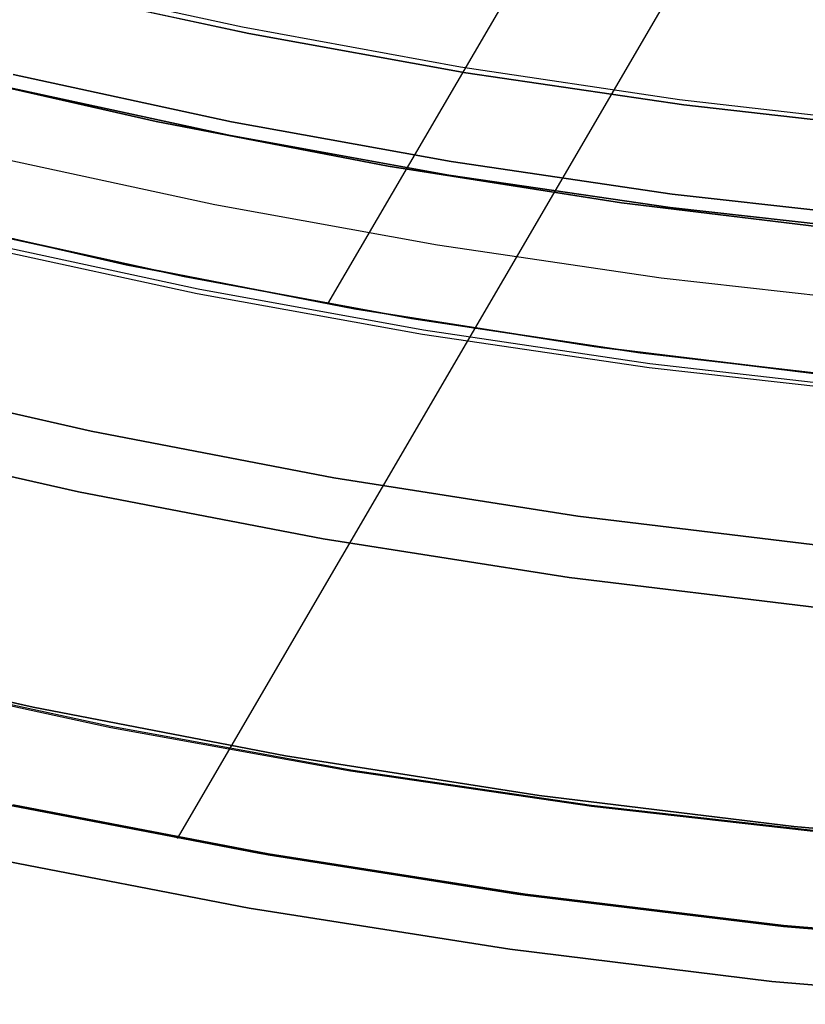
# Model space of a CAD drawing. Header units: millimetres. Extents: x -267 to 897, y -4167 to -3150.
# Tile 18 of 177: x 298 to 306, y -3592 to -3582. Entities that reach past the tile are written whole.
import ezdxf

# ---------------------------------------------------------------- set-up
doc = ezdxf.new("R2010")
doc.units = ezdxf.units.MM
doc.layers.add('1', color=7, linetype='Continuous')

msp = doc.modelspace()

# ---------------------------------------------------------------- linework, layer by layer
at = {"layer": '1', "color": 29, "true_color": 0x4d342b}
for p, q in [((313.7198, -3566.8976, 54.4621), (299.8772, -3590.6244, 54.4621)), ((312.1292, -3566.874, 62.4621), (301.3749, -3585.3074, 62.4621)), ((300.5289, -3582.5541, 83.1094), (298.3757, -3582.0863, 83.1094)), ((302.6963, -3582.9507, 83.1094), (300.5289, -3582.5541, 83.1094)), ((304.8755, -3583.2759, 83.1094), (302.6963, -3582.9507, 83.1094)), ((307.0643, -3583.5291, 83.1094), (304.8755, -3583.2759, 83.1094)), ((299.2699, -3584.8956, 62.4621), (296.9158, -3584.3543, 62.4621)), ((296.9158, -3584.3543, 62.4621), (299.2699, -3584.8956, 62.4621)), ((299.2699, -3584.8956, 71.5121), (296.9158, -3584.3543, 71.5121)), ((297.6985, -3584.5439, 80.5621), (299.9467, -3585.0354, 80.5621)), ((299.9467, -3585.0354, 80.5621), (297.6985, -3584.5439, 80.5621)), ((299.9467, -3585.0354, 80.065), (297.6985, -3584.5439, 80.065)), ((297.6989, -3584.5424, 79.5679), (299.947, -3585.0339, 79.5679)), ((299.947, -3585.0339, 79.5679), (297.6989, -3584.5424, 79.5679)), ((301.6414, -3585.3547, 62.4621), (299.2699, -3584.8956, 62.4621)), ((299.2699, -3584.8956, 62.4621), (301.6414, -3585.3547, 62.4621)), ((301.6414, -3585.3547, 71.5121), (299.2699, -3584.8956, 71.5121)), ((299.9467, -3585.0354, 80.5621), (302.2099, -3585.4521, 80.5621)), ((302.2099, -3585.4521, 80.5621), (299.9467, -3585.0354, 80.5621)), ((302.2099, -3585.4521, 80.065), (299.9467, -3585.0354, 80.065)), ((299.947, -3585.0339, 79.5679), (302.2101, -3585.4508, 79.5679)), ((302.2101, -3585.4508, 79.5679), (299.947, -3585.0339, 79.5679)), ((304.0275, -3585.7312, 62.4621), (301.6414, -3585.3547, 62.4621)), ((301.6414, -3585.3547, 62.4621), (304.0275, -3585.7312, 62.4621)), ((304.0275, -3585.7312, 71.5121), (301.6414, -3585.3547, 71.5121)), ((302.2099, -3585.4521, 80.5621), (304.4856, -3585.7938, 80.5621)), ((304.4856, -3585.7938, 80.5621), (302.2099, -3585.4521, 80.5621)), ((304.4856, -3585.7938, 80.065), (302.2099, -3585.4521, 80.065)), ((302.2101, -3585.4508, 79.5679), (304.4858, -3585.7926, 79.5679)), ((304.4858, -3585.7926, 79.5679), (302.2101, -3585.4508, 79.5679)), ((306.4251, -3586.0245, 62.4621), (304.0275, -3585.7312, 62.4621)), ((304.0275, -3585.7312, 62.4621), (306.4251, -3586.0245, 62.4621)), ((306.4251, -3586.0245, 71.5121), (304.0275, -3585.7312, 71.5121)), ((304.4856, -3585.7938, 80.5621), (306.7714, -3586.0599, 80.5621)), ((306.7714, -3586.0599, 80.5621), (304.4856, -3585.7938, 80.5621)), ((306.7714, -3586.0599, 80.065), (304.4856, -3585.7938, 80.065)), ((304.4858, -3585.7926, 79.5679), (306.7715, -3586.0589, 79.5679)), ((306.7715, -3586.0589, 79.5679), (304.4858, -3585.7926, 79.5679)), ((300.69, -3590.7718, 66.2644), (298.1308, -3590.2763, 66.2644)), ((300.69, -3590.7718, 66.2644), (298.1308, -3590.2763, 66.2644)), ((298.1308, -3590.2763, 54.4621), (300.69, -3590.7718, 54.4621)), ((300.69, -3590.7718, 60.3633), (298.1308, -3590.2763, 60.3633)), ((300.69, -3590.7718, 54.4621), (298.1308, -3590.2763, 54.4621)), ((303.2649, -3591.1781, 66.2644), (300.69, -3590.7718, 66.2644)), ((303.2649, -3591.1781, 66.2644), (300.69, -3590.7718, 66.2644)), ((300.69, -3590.7718, 54.4621), (303.2649, -3591.1781, 54.4621)), ((303.2649, -3591.1781, 60.3633), (300.69, -3590.7718, 60.3633)), ((303.2649, -3591.1781, 54.4621), (300.69, -3590.7718, 54.4621)), ((300.5939, -3591.3187, 85.6568), (298.0158, -3590.8196, 85.6568)), ((298.0158, -3590.8196, 85.6568), (300.5939, -3591.3187, 85.6568)), ((305.8523, -3591.4946, 66.2644), (303.2649, -3591.1781, 66.2644)), ((305.8523, -3591.4946, 66.2644), (303.2649, -3591.1781, 66.2644)), ((303.2649, -3591.1781, 54.4621), (305.8523, -3591.4946, 54.4621)), ((305.8523, -3591.4946, 60.3633), (303.2649, -3591.1781, 60.3633)), ((305.8523, -3591.4946, 54.4621), (303.2649, -3591.1781, 54.4621)), ((303.1879, -3591.728, 85.6568), (300.5939, -3591.3187, 85.6568)), ((300.5939, -3591.3187, 85.6568), (303.1879, -3591.728, 85.6568)), ((308.4491, -3591.721, 66.2644), (305.8523, -3591.4946, 66.2644)), ((308.4491, -3591.721, 66.2644), (305.8523, -3591.4946, 66.2644)), ((305.8523, -3591.4946, 54.4621), (308.4491, -3591.721, 54.4621)), ((308.4491, -3591.721, 60.3633), (305.8523, -3591.4946, 60.3633)), ((308.4491, -3591.721, 54.4621), (305.8523, -3591.4946, 54.4621)), ((305.7944, -3592.0468, 85.6568), (303.1879, -3591.728, 85.6568)), ((303.1879, -3591.728, 85.6568), (305.7944, -3592.0468, 85.6568)), ((308.4105, -3592.2749, 85.6568), (305.7944, -3592.0468, 85.6568)), ((305.7944, -3592.0468, 85.6568), (308.4105, -3592.2749, 85.6568))]:
    msp.add_line(p, q, dxfattribs=at)
at = {"layer": '1', "color": 250, "true_color": 0x111111}
for p, q in [((300.5924, -3582.6182, 48.5021), (298.4499, -3582.1544, 48.5021)), ((298.4499, -3582.1544, 48.5021), (300.5924, -3582.6182, 48.5021)), ((302.7493, -3583.0096, 48.5021), (300.5924, -3582.6182, 48.5021)), ((300.5924, -3582.6182, 48.5021), (302.7493, -3583.0096, 48.5021)), ((299.6697, -3583.494, 78.1203), (297.3796, -3582.9713, 78.1203)), ((297.3796, -3582.9713, 76.8), (299.6697, -3583.494, 76.8)), ((299.6697, -3583.494, 78.1203), (297.3796, -3582.9713, 78.1203)), ((299.6697, -3583.494, 77.4602), (297.3796, -3582.9713, 77.4602)), ((297.3796, -3582.9713, 76.8), (299.6697, -3583.494, 76.8)), ((300.418, -3583.4951, 49.0189), (298.2469, -3583.0251, 49.0189)), ((298.2469, -3583.0251, 49.0189), (300.418, -3583.4951, 49.0189)), ((304.9182, -3583.3279, 48.5021), (302.7493, -3583.0096, 48.5021)), ((302.7493, -3583.0096, 48.5021), (304.9182, -3583.3279, 48.5021)), ((300.3915, -3583.6283, 65.7922), (298.2161, -3583.1573, 65.7922)), ((298.2161, -3583.1573, 65.7922), (300.3915, -3583.6283, 65.7922)), ((307.0967, -3583.5729, 48.5021), (304.9182, -3583.3279, 48.5021)), ((304.9182, -3583.3279, 48.5021), (307.0967, -3583.5729, 48.5021)), ((301.9765, -3583.9374, 78.1203), (299.6697, -3583.494, 78.1203)), ((299.6697, -3583.494, 76.8), (301.9765, -3583.9374, 76.8)), ((301.9765, -3583.9374, 78.1203), (299.6697, -3583.494, 78.1203)), ((301.9765, -3583.9374, 77.4602), (299.6697, -3583.494, 77.4602)), ((299.6697, -3583.494, 76.8), (301.9765, -3583.9374, 76.8)), ((302.6037, -3583.8917, 49.0189), (300.418, -3583.4951, 49.0189)), ((300.418, -3583.4951, 49.0189), (302.6037, -3583.8917, 49.0189)), ((302.5816, -3584.0256, 65.7922), (300.3915, -3583.6283, 65.7922)), ((300.3915, -3583.6283, 65.7922), (302.5816, -3584.0256, 65.7922)), ((300.2535, -3584.3219, 50.4831), (298.0555, -3583.846, 50.4831)), ((300.2535, -3584.3219, 50.4831), (298.0555, -3583.846, 50.4831)), ((304.2973, -3584.3008, 78.1203), (301.9765, -3583.9374, 78.1203)), ((301.9765, -3583.9374, 76.8), (304.2973, -3584.3008, 76.8)), ((304.2973, -3584.3008, 78.1203), (301.9765, -3583.9374, 78.1203)), ((304.2973, -3584.3008, 77.4602), (301.9765, -3583.9374, 77.4602)), ((301.9765, -3583.9374, 76.8), (304.2973, -3584.3008, 76.8)), ((304.8015, -3584.2143, 49.0189), (302.6037, -3583.8917, 49.0189)), ((302.6037, -3583.8917, 49.0189), (304.8015, -3584.2143, 49.0189)), ((304.7838, -3584.3489, 65.7922), (302.5816, -3584.0256, 65.7922)), ((302.5816, -3584.0256, 65.7922), (304.7838, -3584.3489, 65.7922)), ((307.009, -3584.4626, 49.0189), (304.8015, -3584.2143, 49.0189)), ((304.8015, -3584.2143, 49.0189), (307.009, -3584.4626, 49.0189)), ((302.4664, -3584.7234, 50.4831), (300.2535, -3584.3219, 50.4831)), ((302.4664, -3584.7234, 50.4831), (300.2535, -3584.3219, 50.4831)), ((306.6292, -3584.584, 78.1203), (304.2973, -3584.3008, 78.1203)), ((304.2973, -3584.3008, 76.8), (306.6292, -3584.584, 76.8)), ((306.6292, -3584.584, 78.1203), (304.2973, -3584.3008, 78.1203)), ((306.6292, -3584.584, 77.4602), (304.2973, -3584.3008, 77.4602)), ((304.2973, -3584.3008, 76.8), (306.6292, -3584.584, 76.8)), ((297.0316, -3584.383, 67.3), (299.3707, -3584.9169, 67.3)), ((299.3707, -3584.9169, 76.8), (297.0316, -3584.383, 76.8)), ((299.3707, -3584.9169, 72.05), (297.0316, -3584.383, 72.05)), ((299.3707, -3584.9169, 76.8), (297.0316, -3584.383, 76.8)), ((299.3707, -3584.9169, 67.3), (297.0316, -3584.383, 67.3)), ((306.9957, -3584.5977, 65.7922), (304.7838, -3584.3489, 65.7922)), ((304.7838, -3584.3489, 65.7922), (306.9957, -3584.5977, 65.7922)), ((297.8516, -3584.7206, 51.0021), (300.0783, -3585.2027, 51.0021)), ((297.8516, -3584.7206, 51.0021), (300.0783, -3585.2027, 51.0021)), ((300.0865, -3585.1618, 51.0021), (297.8604, -3584.681, 51.0021)), ((304.6915, -3585.05, 50.4831), (302.4664, -3584.7234, 50.4831)), ((304.6915, -3585.05, 50.4831), (302.4664, -3584.7234, 50.4831)), ((299.3707, -3584.9169, 67.3), (301.7268, -3585.3697, 67.3)), ((301.7268, -3585.3697, 76.8), (299.3707, -3584.9169, 76.8)), ((301.7268, -3585.3697, 72.05), (299.3707, -3584.9169, 72.05)), ((301.7268, -3585.3697, 76.8), (299.3707, -3584.9169, 76.8)), ((301.7268, -3585.3697, 67.3), (299.3707, -3584.9169, 67.3)), ((306.9264, -3585.3014, 50.4831), (304.6915, -3585.05, 50.4831)), ((306.9264, -3585.3014, 50.4831), (304.6915, -3585.05, 50.4831)), ((300.0783, -3585.2027, 51.0021), (302.3201, -3585.6095, 51.0021)), ((300.0783, -3585.2027, 51.0021), (302.3201, -3585.6095, 51.0021)), ((302.3271, -3585.5695, 51.0021), (300.0865, -3585.1618, 51.0021)), ((301.7268, -3585.3697, 67.3), (304.0972, -3585.7409, 67.3)), ((304.0972, -3585.7409, 76.8), (301.7268, -3585.3697, 76.8)), ((304.0972, -3585.7409, 72.05), (301.7268, -3585.3697, 72.05)), ((304.0972, -3585.7409, 76.8), (301.7268, -3585.3697, 76.8)), ((304.0972, -3585.7409, 67.3), (301.7268, -3585.3697, 67.3)), ((302.3201, -3585.6095, 51.0021), (304.5743, -3585.9403, 51.0021)), ((302.3201, -3585.6095, 51.0021), (304.5743, -3585.9403, 51.0021)), ((304.5799, -3585.9037, 51.0021), (302.3271, -3585.5695, 51.0021)), ((304.0972, -3585.7409, 67.3), (306.4789, -3586.0301, 67.3)), ((306.4789, -3586.0301, 76.8), (304.0972, -3585.7409, 76.8)), ((306.4789, -3586.0301, 72.05), (304.0972, -3585.7409, 72.05)), ((306.4789, -3586.0301, 76.8), (304.0972, -3585.7409, 76.8)), ((306.4789, -3586.0301, 67.3), (304.0972, -3585.7409, 67.3)), ((304.5743, -3585.9403, 51.0021), (306.8384, -3586.195, 51.0021)), ((304.5743, -3585.9403, 51.0021), (306.8384, -3586.195, 51.0021)), ((306.8424, -3586.1639, 51.0021), (304.5799, -3585.9037, 51.0021)), ((295.9548, -3588.7519, 31.0021), (298.4453, -3589.3203, 31.0021)), ((298.4453, -3589.3203, 31.0021), (295.9548, -3588.7519, 31.0021)), ((299.2211, -3589.5125, 51.0021), (296.8538, -3589, 51.0021)), ((299.2211, -3589.5125, 51.0021), (296.8538, -3589, 51.0021)), ((298.4453, -3589.3203, 31.0021), (300.954, -3589.8025, 31.0021)), ((300.954, -3589.8025, 31.0021), (298.4453, -3589.3203, 31.0021)), ((301.6043, -3589.9449, 51.0021), (299.2211, -3589.5125, 51.0021)), ((301.6043, -3589.9449, 51.0021), (299.2211, -3589.5125, 51.0021)), ((300.954, -3589.8025, 31.0021), (303.4778, -3590.1978, 31.0021)), ((303.4778, -3590.1978, 31.0021), (300.954, -3589.8025, 31.0021)), ((304.0007, -3590.2967, 51.0021), (301.6043, -3589.9449, 51.0021)), ((304.0007, -3590.2967, 51.0021), (301.6043, -3589.9449, 51.0021)), ((303.4778, -3590.1978, 31.0021), (306.0137, -3590.5057, 31.0021)), ((306.0137, -3590.5057, 31.0021), (303.4778, -3590.1978, 31.0021)), ((298.2397, -3590.299, 31.0021), (300.7822, -3590.7876, 31.0021)), ((300.7822, -3590.7876, 49.9906), (298.2397, -3590.299, 49.9906)), ((300.7822, -3590.7876, 40.4963), (298.2397, -3590.299, 40.4963)), ((300.7822, -3590.7876, 31.0021), (298.2397, -3590.299, 31.0021)), ((300.7822, -3590.7876, 49.9906), (298.2397, -3590.299, 49.9906)), ((306.4077, -3590.5674, 51.0021), (304.0007, -3590.2967, 51.0021)), ((306.4077, -3590.5674, 51.0021), (304.0007, -3590.2967, 51.0021)), ((306.0137, -3590.5057, 31.0021), (308.5588, -3590.7259, 31.0021)), ((308.5588, -3590.7259, 31.0021), (306.0137, -3590.5057, 31.0021)), ((300.7822, -3590.7876, 31.0021), (303.3401, -3591.1882, 31.0021)), ((303.3401, -3591.1882, 49.9906), (300.7822, -3590.7876, 49.9906)), ((303.3401, -3591.1882, 40.4963), (300.7822, -3590.7876, 40.4963)), ((303.3401, -3591.1882, 31.0021), (300.7822, -3590.7876, 31.0021)), ((303.3401, -3591.1882, 49.9906), (300.7822, -3590.7876, 49.9906)), ((303.3401, -3591.1882, 31.0021), (305.9103, -3591.5003, 31.0021)), ((305.9103, -3591.5003, 49.9906), (303.3401, -3591.1882, 49.9906)), ((305.9103, -3591.5003, 40.4963), (303.3401, -3591.1882, 40.4963)), ((305.9103, -3591.5003, 31.0021), (303.3401, -3591.1882, 31.0021)), ((305.9103, -3591.5003, 49.9906), (303.3401, -3591.1882, 49.9906)), ((305.9103, -3591.5003, 31.0021), (308.4898, -3591.7235, 31.0021)), ((308.4898, -3591.7235, 49.9906), (305.9103, -3591.5003, 49.9906)), ((308.4898, -3591.7235, 40.4963), (305.9103, -3591.5003, 40.4963)), ((308.4898, -3591.7235, 31.0021), (305.9103, -3591.5003, 31.0021)), ((308.4898, -3591.7235, 49.9906), (305.9103, -3591.5003, 49.9906))]:
    msp.add_line(p, q, dxfattribs=at)
at = {"layer": '1', "color": 7, "true_color": 0xffffff}
for p, q in [((299.0224, -3586.5742, 31.0021), (296.6263, -3586.0273, 31.0021)), ((296.6263, -3586.0273, 31.0021), (299.0224, -3586.5742, 31.0021)), ((301.4359, -3587.0381, 31.0021), (299.0224, -3586.5742, 31.0021)), ((299.0224, -3586.5742, 31.0021), (301.4359, -3587.0381, 31.0021)), ((296.4787, -3586.6262, 16.1359), (298.8956, -3587.1778, 16.1359)), ((298.8956, -3587.1778, 16.1359), (296.4787, -3586.6262, 16.1359)), ((303.864, -3587.4184, 31.0021), (301.4359, -3587.0381, 31.0021)), ((301.4359, -3587.0381, 31.0021), (303.864, -3587.4184, 31.0021)), ((298.8956, -3587.1778, 16.1359), (301.33, -3587.6457, 16.1359)), ((301.33, -3587.6457, 16.1359), (298.8956, -3587.1778, 16.1359)), ((306.3038, -3587.7146, 31.0021), (303.864, -3587.4184, 31.0021)), ((303.864, -3587.4184, 31.0021), (306.3038, -3587.7146, 31.0021)), ((301.33, -3587.6457, 16.1359), (303.7791, -3588.0293, 16.1359)), ((303.7791, -3588.0293, 16.1359), (301.33, -3587.6457, 16.1359)), ((303.7791, -3588.0293, 16.1359), (306.24, -3588.3281, 16.1359)), ((306.24, -3588.3281, 16.1359), (303.7791, -3588.0293, 16.1359)), ((299.2188, -3589.5238, 31.0021), (296.8512, -3589.0112, 31.0021)), ((299.2188, -3589.5238, 31.0021), (296.8512, -3589.0112, 31.0021)), ((301.6024, -3589.9563, 31.0021), (299.2188, -3589.5238, 31.0021)), ((301.6024, -3589.9563, 31.0021), (299.2188, -3589.5238, 31.0021)), ((303.9992, -3590.3081, 31.0021), (301.6024, -3589.9563, 31.0021)), ((303.9992, -3590.3081, 31.0021), (301.6024, -3589.9563, 31.0021)), ((298.2416, -3590.2895, 30.3162), (300.7839, -3590.7781, 30.3162)), ((298.2416, -3590.2895, 29.4747), (300.7839, -3590.7781, 29.4747)), ((300.7839, -3590.7781, 30.3162), (298.2416, -3590.2895, 30.3162)), ((300.7839, -3590.7781, 29.8954), (298.2416, -3590.2895, 29.8954)), ((300.7839, -3590.7781, 29.4747), (298.2416, -3590.2895, 29.4747)), ((306.4065, -3590.5789, 31.0021), (303.9992, -3590.3081, 31.0021)), ((306.4065, -3590.5789, 31.0021), (303.9992, -3590.3081, 31.0021)), ((300.7839, -3590.7781, 30.3162), (303.3414, -3591.1787, 30.3162)), ((300.7839, -3590.7781, 29.4747), (303.3414, -3591.1787, 29.4747)), ((303.3414, -3591.1787, 30.3162), (300.7839, -3590.7781, 30.3162)), ((303.3414, -3591.1787, 29.8954), (300.7839, -3590.7781, 29.8954)), ((303.3414, -3591.1787, 29.4747), (300.7839, -3590.7781, 29.4747)), ((303.3414, -3591.1787, 30.3162), (305.9113, -3591.4907, 30.3162)), ((303.3414, -3591.1787, 29.4747), (305.9113, -3591.4907, 29.4747)), ((305.9113, -3591.4907, 30.3162), (303.3414, -3591.1787, 30.3162)), ((305.9113, -3591.4907, 29.8954), (303.3414, -3591.1787, 29.8954)), ((305.9113, -3591.4907, 29.4747), (303.3414, -3591.1787, 29.4747)), ((305.9113, -3591.4907, 30.3162), (308.4904, -3591.7139, 30.3162)), ((305.9113, -3591.4907, 29.4747), (308.4904, -3591.7139, 29.4747)), ((308.4904, -3591.7139, 30.3162), (305.9113, -3591.4907, 30.3162)), ((308.4904, -3591.7139, 29.8954), (305.9113, -3591.4907, 29.8954)), ((308.4904, -3591.7139, 29.4747), (305.9113, -3591.4907, 29.4747))]:
    msp.add_line(p, q, dxfattribs=at)

doc.saveas('drawing.dxf')
